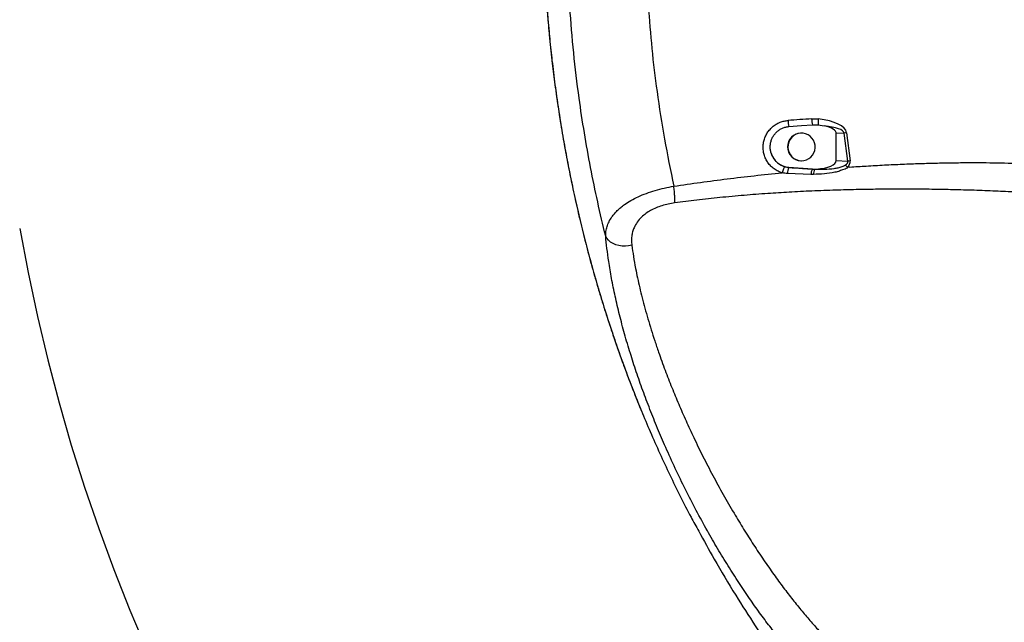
# Model space of a CAD drawing. Extents: x 0 to 16820, y 0 to 11880.
# Tile 8 of 78: x 6464 to 7179, y 5988 to 6425. Entities that reach past the tile are written whole.
import ezdxf

# ---------------------------------------------------------------- set-up
doc = ezdxf.new("R2010")
doc.units = 0
doc.header["$LTSCALE"] = 20
doc.layers.get('0').update_dxf_attribs({"linetype": 'CONTINUOUS'})
doc.styles.add('SLDTEXTSTYLE0', font='TXT', dxfattribs={"width": 0.605})
doc.dimstyles.new('SLDDIMSTYLE1', dxfattribs={"dimtxt": 100, "dimasz": 100, "dimexe": 0, "dimexo": 0.0625, "dimgap": 25, "dimtad": 1, "dimdec": 4, "dimlfac": 20, "dimzin": 12, "dimtxsty": 'SLDTEXTSTYLE0', "dimsah": 1, "dimcen": 0.09, "dimadec": 1, "dimazin": 3, "dimtfac": 1, "dimtofl": 0, "dimtmove": 0, "dimatfit": 3, "dimtolj": 1, "dimtzin": 12})

# ---------------------------------------------------------------- blocks, each defined once
blk = doc.blocks.new('_D_3')
at = {"color": 7, "linetype": 'CONTINUOUS'}
for p, q in [((7831.16, 6507.87), (11819.08, 6507.87)), ((4317.75, 5895.41), (3824.45, 5808.43))]:
    blk.add_line(p, q, dxfattribs=at)
blk.add_arc((7791.16, 6507.87), 3997.91, 190, 0, dxfattribs=at)
for points in [[(11789.08, 6507.87), (11772.83, 6408.07), (11802.82, 6407.69)], [(3853.99, 5813.64), (3857.85, 5712.6), (3887.32, 5718.17)]]:
    blk.add_solid(points, dxfattribs=at)
at = {"color": 7, "linetype": 'CONTINUOUS', "insert": (7986.83, 2641.21), "char_height": 100, "attachment_point": 1, "rotation": 5, "style": 'SLDTEXTSTYLE0'}
blk.add_mtext('170°', dxfattribs=at)

msp = doc.modelspace()

# ---------------------------------------------------------------- linework, layer by layer
at = {"color": 8, "linetype": 'CONTINUOUS'}
for p, q in [((7039.0371953, 6353.3157355), (7043.8846027, 6353.2232589)), ((7062.7034579, 6343.0001831), (7056.980518, 6342.5687796)), ((7065.293697, 6322.5478328), (7062.7034579, 6343.0001831)), ((7064.4223367, 6343.2618624), (7067.0126353, 6322.809512)), ((7019.4466387, 6318.578521), (7022.4637066, 6318.0311418)), ((7056.980518, 6323.1744862), (7065.293697, 6322.5478328)), ((7066.6509544, 6318.2988561), (7065.0406753, 6318.1861139)), ((7038.532642, 6313.0272126), (7021.4979922, 6313.6865592)), ((7040.481237, 6312.9997945), (7038.532642, 6313.0272126)), ((7039.5648156, 6316.7767322), (7041.1873137, 6316.7129851))]:
    msp.add_line(p, q, dxfattribs=at)
at = {"color": 7, "linetype": 'CONTINUOUS'}
for p, q in [((7039.6632825, 6348.9399648), (7043.752638, 6348.8616294)), ((7043.752638, 6348.8616294), (7048.2178007, 6348.1716013)), ((7031.7219173, 6342.9133541), (7031.4090525, 6342.9133541)), ((7056.980518, 6323.1744862), (7056.980518, 6342.5687796)), ((7022.533146, 6318.1379235), (7039.6686469, 6316.9247455)), ((7031.2297617, 6322.9149974), (7031.4090525, 6322.9133582)), ((7031.4090525, 6322.9133582), (7031.7219173, 6322.9133582)), ((7039.6686469, 6316.9247455), (7042.4588596, 6316.8948388))]:
    msp.add_line(p, q, dxfattribs=at)
at = {"color": 7, "linetype": 'CONTINUOUS', "flags": 128}
for points in [[(7022.5284373, 6347.7144784), (7031.7421232, 6348.3733332), (7039.6632825, 6348.9399648)], [(7031.5426265, 6322.9149974), (7033.4147488, 6323.0613268), (7035.2257167, 6323.5637492), (7036.9100844, 6324.4040704), (7038.4068762, 6325.5519516), (7039.6620308, 6326.9658929), (7040.6302487, 6328.5947836), (7041.2765418, 6330.3797639), (7041.5774261, 6332.2563118), (7041.5221726, 6334.1566122), (7041.112629, 6336.0119707), (7040.3637563, 6337.7553469), (7039.3024956, 6339.323709), (7037.9672919, 6340.6603879), (7036.4063655, 6341.7170739), (7034.6761023, 6342.4555606), (7032.8390871, 6342.8491748), (7030.96166, 6342.8836859), (7029.1117107, 6342.5578422), (7027.3561155, 6341.8834156), (7025.7583533, 6340.8847845), (7024.376062, 6339.5980543), (7023.2593094, 6338.0697167), (7022.4483882, 6336.3550103), (7021.9726835, 6334.5159239), (7021.8493019, 6332.6189167), (7022.0827733, 6330.732534), (7022.6645743, 6328.9249933), (7023.5737835, 6327.2615916), (7024.7774397, 6325.802455), (7026.2321507, 6324.6003336), (7027.8852259, 6323.6986643), (7029.6769415, 6323.130036), (7031.5426265, 6322.9149974)]]:
    msp.add_lwpolyline(points, dxfattribs=at)
at = {"color": 8, "linetype": 'CONTINUOUS', "flags": 128}
msp.add_lwpolyline([(6908.3772575, 6261.5741736), (6906.0621535, 6261.0730774), (6903.6882793, 6260.8476675), (6901.3156568, 6260.9036511), (6899.0041887, 6261.2395978), (6896.812347, 6261.8470288), (6894.7955047, 6262.7105958), (6893.0046235, 6263.8084686), (6891.4850031, 6265.1129014), (6890.2750288, 6266.5909177), (6889.4052778, 6268.2051754)], dxfattribs=at)
at = {"color": 7, "linetype": 'CONTINUOUS'}
for centre, radius, start, end in [((7791.1647235, 6507.8716374), 3487, 190, 170), ((7791.1647235, 6507.8716374), 1348, 190, 170), ((7031.5053814, 6332.9125084), 10.0013096, 90.5518601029, 268.4208225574), ((7023.6235177, 6332.7314345), 14.6341885, 194.7999885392, 265.7270167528)]:
    msp.add_arc(centre, radius, start, end, dxfattribs=at)
at = {"color": 8, "linetype": 'CONTINUOUS'}
for centre, radius, start, end in [((7061.1853682, 6354.25203), 22.1679546, 182.4206873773, 193.864592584), ((7063.7877983, 6350.4382603), 20.0970997, 172.0344800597, 184.4995155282), ((7043.7415307, 6353.0354075), 21.8702451, 182.3674194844, 194.0811169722), ((7072.2448016, 6286.1026632), 57.691984, 97.7927469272, 99.5195551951), ((7032.700096, 6313.4761748), 11.2040793, 156.0119931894, 178.9240660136), ((7021.7004268, 6318.6034662), 0.9540185, 323.1366105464, 330.7920503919), ((7038.9589816, 6317.3121503), 0.8085217, 318.5307103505, 331.3699660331), ((7074.8336911, 6265.6573959), 57.6847753, 97.7923141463, 99.5193967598), ((7046.6948143, 6312.797146), 8.165414, 150.8320675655, 178.3854352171), ((7048.7256211, 6313.3558218), 8.2520679, 155.9943388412, 182.4727373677)]:
    msp.add_arc(centre, radius, start, end, dxfattribs=at)
for centre, major_axis, ratio, start_param, end_param in [((5999.9313854, 6270.7589775), (2700.4133156, 190.5514908), 0.0036865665, 1.1755503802, 1.1824201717), ((7030.2381315, 6341.1561413), (34.2142705, 1.7685456), 0.3641953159, 0.027114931, 1.1417841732), ((7031.0192319, 6340.8944615), (31.7072665, 1.9084927), 0.2356538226, 0.02648905, 0.9833671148), ((7033.0709636, 6324.6941506), (32.2715509, -2.7366291), 0.2313926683, 5.9735399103, 6.3612014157), ((7032.2898632, 6324.9558304), (34.7415976, -3.1295536), 0.3580889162, 5.9737089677, 6.3615283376), ((7039.9348691, 6324.1767391), (9.3841452, -0.5505719), 0.7977853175, 4.892877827, 5.0311711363)]:
    msp.add_ellipse(centre, major_axis=major_axis, ratio=ratio, start_param=start_param, end_param=end_param, dxfattribs=at)
at = {"color": 7, "linetype": 'CONTINUOUS'}
for centre, major_axis, start_param, end_param in [((7036.3099967, 6341.2932873), (20.6637135, 1.4683596), 6.2574659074, 7.2143439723), ((7036.3099967, 6324.4499874), (20.6637135, -1.4683596), 5.0401491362, 6.3089047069)]:
    msp.add_ellipse(centre, major_axis=major_axis, ratio=0.3620199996, start_param=start_param, end_param=end_param, dxfattribs=at)
for points, knots in [([(6844.0130626, 6507.8835734), (6844.0095904, 6507.2691984), (6843.9785928, 6501.7844234), (6844.1176631, 6491.2441973), (6844.4669596, 6476.0908456), (6845.0907396, 6460.5306737), (6845.9673728, 6444.761062), (6847.1009112, 6428.9707989), (6848.485345, 6413.2208477), (6850.1214201, 6397.5088916), (6852.0092115, 6381.8329483), (6854.1487211, 6366.1910191), (6856.5411185, 6350.5777562), (6859.1816159, 6335.0233192), (6862.072678, 6319.5390287), (6865.2104557, 6304.122943), (6868.6002696, 6288.7482231), (6872.2423965, 6273.4183684), (6876.1314424, 6258.1607956), (6880.2607903, 6243.0046004), (6884.622337, 6227.9788541), (6889.2115454, 6213.1039622), (6894.0356922, 6198.3388077), (6899.0980333, 6183.6679384), (6904.4129083, 6169.0812909), (6909.788137, 6155.0055569), (6913.5066746, 6145.8640505), (6915.2854358, 6141.4912141)], [0, 0, 0, 0, 0.0048437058, 0.0432417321, 0.0830908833, 0.1243556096, 0.1660531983, 0.2077021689, 0.2493271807, 0.290952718, 0.3325975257, 0.3742836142, 0.4160354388, 0.4578995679, 0.4996107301, 0.5413558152, 0.5832700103, 0.6252976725, 0.6673823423, 0.7094621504, 0.7514659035, 0.7933334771, 0.8350773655, 0.8771309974, 0.919215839, 0.9613569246, 1, 1, 1, 1]), ([(7009.4748412, 6328.9931959), (7009.2974616, 6329.8119671), (7008.9427009, 6331.4495152), (7008.9301281, 6333.9769214), (7009.314598, 6336.4655026), (7010.1063106, 6338.8578285), (7011.289311, 6341.0771534), (7012.8168908, 6343.0672586), (7014.6579666, 6344.7597593), (7016.744915, 6346.119055), (7019.0279766, 6347.0875681), (7020.9876, 6347.568646), (7022.1665761, 6347.6802301), (7022.5284373, 6347.7144784)], [0, 0, 0, 0, 0.0959336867, 0.1918680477, 0.2878373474, 0.3838067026, 0.4797975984, 0.5757860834, 0.671521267, 0.7672543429, 0.8625324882, 0.9578073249, 1, 1, 1, 1]), ([(6915.3278147, 6141.40288), (6917.440511, 6136.328987), (6921.7746362, 6125.9200666), (6928.6741668, 6110.4084052), (6938.4019049, 6089.6298124), (6947.7053798, 6070.7281649), (6955.1430443, 6057.3891079), (6957.0243035, 6054.0151692)], [0, 0, 0, 0, 0.1688516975, 0.3463935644, 0.5239376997, 0.8795863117, 1, 1, 1, 1]), ([(6956.9683348, 6053.9841152), (6960.6796429, 6047.2062931), (6969.2825102, 6031.4952007), (6983.0612697, 6008.5961546), (6998.0941002, 5985.0336235), (7013.2004603, 5962.8046345), (7029.1946698, 5940.6439445), (7046.1024614, 5918.5965954), (7063.9394919, 5896.7051265), (7082.3554553, 5875.4367597), (7101.3111507, 5854.8145684), (7120.7531434, 5834.8411755), (7141.1032452, 5815.2128296), (7157.7462494, 5799.8699179), (7167.8044838, 5791.313917), (7170.5817257, 5788.9514661)], [0, 0, 0, 0, 0.0677259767, 0.1569898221, 0.2341744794, 0.3126857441, 0.3925235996, 0.4736878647, 0.5561785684, 0.6399957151, 0.7202386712, 0.8016608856, 0.8842622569, 0.9680429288, 1, 1, 1, 1])]:
    msp.add_open_spline(points, degree=3, knots=knots, dxfattribs=at)
at = {"color": 8, "linetype": 'CONTINUOUS'}
for points, knots in [([(6844.0301095, 6507.8846273), (6844.064903, 6501.5647896), (6844.1345106, 6488.9213926), (6844.6949814, 6470.079005), (6845.580816, 6451.3678359), (6846.8174711, 6432.7876967), (6848.4017823, 6414.2353018), (6850.3083048, 6395.9872306), (6852.5165343, 6378.0643147), (6855.009672, 6360.4603444), (6857.8197878, 6342.918974), (6860.9086943, 6325.6554548), (6864.2603271, 6308.6866623), (6867.8619775, 6292.0060751), (6871.7526096, 6275.4160904), (6875.9845821, 6258.7113187), (6880.5660351, 6241.9145995), (6885.5106784, 6225.0287473), (6890.7576649, 6208.2731799), (6896.3243837, 6191.6061115), (6902.196196, 6175.0410118), (6908.4172181, 6158.602744), (6912.803301, 6147.3918042), (6915.1973432, 6141.7123986), (6915.3278147, 6141.40288)], [0, 0, 0, 0, 0.04979563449, 0.09962059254, 0.14854884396, 0.19747710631, 0.24651334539, 0.29554959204, 0.34247014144, 0.389390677, 0.43640577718, 0.48342080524, 0.52876926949, 0.57411774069, 0.61955059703, 0.66498357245, 0.71217849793, 0.7593735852, 0.8066622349, 0.85395103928, 0.90168351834, 0.94941586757, 0.99724324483, 1, 1, 1, 1]), ([(6889.4052778, 6268.2051754), (6887.4205282, 6276.457208), (6883.4510274, 6292.9612792), (6878.3300169, 6317.9419715), (6873.8209689, 6343.0711178), (6869.6286877, 6370.8536827), (6865.9051276, 6401.2883052), (6864.1859666, 6423.3628841), (6863.3258616, 6434.4069085)], [0, 0, 0, 0, 0.1512908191, 0.3025817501, 0.4543108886, 0.6060401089, 0.8028998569, 1, 1, 1, 1]), ([(6920.2918087, 6435.7205352), (6921.1036753, 6425.256809), (6922.7284025, 6404.3165452), (6926.6975299, 6371.9427325), (6931.8522465, 6338.5856432), (6936.5317889, 6315.8286747), (6938.8733183, 6304.4416404)], [0, 0, 0, 0, 0.2370823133, 0.4744549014, 0.737029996, 1, 1, 1, 1]), ([(7017.5178324, 6314.1598797), (7017.0529669, 6314.3087716), (7015.5600955, 6314.7869239), (7013.1704705, 6315.9618155), (7010.5173827, 6317.8445484), (7008.229799, 6320.167619), (7006.3560001, 6322.8392074), (7004.9664584, 6325.7993509), (7004.0096949, 6329.2103021), (7003.7122897, 6332.7594752), (7004.0859228, 6336.290972), (7004.9581127, 6339.4559969), (7006.3518529, 6342.4273476), (7008.2082573, 6345.1320072), (7010.49316, 6347.4794219), (7013.127263, 6349.4230216), (7016.0493034, 6350.8767194), (7019.002411, 6351.8114307), (7020.9835468, 6352.0313741), (7021.8899523, 6352.1320021)], [0, 0, 0, 0, 0.0274036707, 0.0880042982, 0.1486047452, 0.2091490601, 0.2696927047, 0.3301477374, 0.3906028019, 0.465939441, 0.5262674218, 0.5865953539, 0.6469251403, 0.7072550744, 0.7676403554, 0.8280262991, 0.8885072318, 0.9489900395, 1, 1, 1, 1]), ([(7009.4748412, 6328.9931959), (7009.9235791, 6327.6671691), (7010.6375, 6325.5575227), (7012.4277327, 6323.0931485), (7014.1559544, 6321.3447858), (7016.1652576, 6319.9312455), (7017.9695056, 6319.0491046), (7019.0959006, 6318.6902588), (7019.4466387, 6318.578521)], [0, 0, 0, 0, 0.2753781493, 0.4381136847, 0.6008485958, 0.7636241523, 0.926397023, 1, 1, 1, 1]), ([(7019.4466387, 6318.578521), (7019.3120631, 6318.4158499), (7019.0429112, 6318.0905066), (7018.532041, 6317.0395849), (7017.9998582, 6315.7007082), (7017.6786672, 6314.6734413), (7017.5180708, 6314.1598052)], [0, 0, 0, 0, 0.2499986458, 0.4999987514, 0.7499980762, 1, 1, 1, 1]), ([(7022.4637066, 6318.0311418), (7025.7433661, 6317.7926213), (7031.4475614, 6317.377771), (7037.143703, 6316.9560025), (7039.5648156, 6316.7767322)], [0, 0, 0, 0, 0.5749556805, 1, 1, 1, 1]), ([(7065.0415097, 6318.1877679), (7065.0415097, 6318.187758), (7065.0415145, 6317.1801519), (7061.9463905, 6316.7299563), (7059.4240247, 6315.2748106), (7054.4974188, 6314.1532237), (7048.29593, 6313.2033223), (7043.0878071, 6313.0676807), (7040.481237, 6312.9997945)], [0, 0, 0, 0, 0.0000011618, 0.1178377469, 0.2510774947, 0.3845467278, 0.6919769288, 1, 1, 1, 1]), ([(7041.1873137, 6316.7129851), (7043.5553914, 6316.6779413), (7048.3056452, 6316.6076451), (7054.0866881, 6317.0233425), (7058.4272782, 6317.8221779), (7061.1975455, 6318.5714282), (7062.8566264, 6319.4230496), (7063.6147534, 6319.8122031)], [0, 0, 0, 0, 0.3136764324, 0.629220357, 0.758947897, 0.8898497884, 1, 1, 1, 1]), ([(7065.0415097, 6318.1877679), (7064.7826329, 6318.4736678), (7064.2648844, 6319.0454618), (7063.8314623, 6319.5566244), (7063.6147534, 6319.8122031)], [0, 0, 0, 0, 0.5000049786, 1, 1, 1, 1]), ([(7066.6509544, 6318.2989306), (7070.6773275, 6318.5653152), (7079.1157836, 6319.123603), (7091.8988445, 6319.8339599), (7104.9235082, 6320.4457133), (7117.7294065, 6320.9232508), (7130.3164878, 6321.2692577), (7142.6847103, 6321.48269), (7158.0930347, 6321.5872688), (7176.371183, 6321.4209061), (7197.3470525, 6320.8189297), (7211.0692062, 6320.0165047), (7217.8116714, 6319.6222282)], [0, 0, 0, 0, 0.0799824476, 0.1676268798, 0.2537891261, 0.3384770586, 0.4216981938, 0.5034608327, 0.583773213, 0.7272754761, 0.8659951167, 1, 1, 1, 1]), ([(6938.8733183, 6304.4416404), (6945.3267791, 6305.3742936), (6958.2649819, 6307.2441209), (6977.7581816, 6309.7555148), (6997.5169579, 6312.0979019), (7010.7909963, 6313.4663824), (7017.5179516, 6314.1598946)], [0, 0, 0, 0, 0.2467759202, 0.4947480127, 0.7439507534, 1, 1, 1, 1]), ([(7021.4979922, 6313.6865592), (7020.1653153, 6313.7588626), (7018.8326183, 6313.831167), (7017.5180907, 6314.1598002), (7017.5180708, 6314.1598052)], [0, 0, 0, 0, 0.9999848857, 1, 1, 1, 1]), ([(6889.4052778, 6268.2051754), (6889.4409206, 6269.345052), (6889.5124857, 6271.6337499), (6890.3297476, 6275.1219754), (6891.7295564, 6278.6384915), (6893.5844936, 6281.7581835), (6895.6633424, 6284.44563), (6897.783259, 6286.7214949), (6900.2494914, 6288.9507165), (6903.4853472, 6291.4359839), (6907.6869712, 6294.1063352), (6913.0188589, 6296.8318763), (6918.9633799, 6299.2827628), (6925.3415373, 6301.3833283), (6932.0592613, 6303.1575516), (6936.583702, 6304.010169), (6938.8733183, 6304.4416404)], [0, 0, 0, 0, 0.0742385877, 0.1490597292, 0.2259348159, 0.3036285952, 0.3558751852, 0.4084423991, 0.4620927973, 0.5161554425, 0.5945251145, 0.6744558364, 0.7543962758, 0.8362276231, 0.9171221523, 1, 1, 1, 1]), ([(6939.4958292, 6292.2784782), (6939.5524582, 6292.9544748), (6939.6675593, 6294.3284682), (6939.5900246, 6297.3113491), (6939.3393232, 6300.7418849), (6939.0269844, 6303.2216386), (6938.8733183, 6304.4416404)], [0, 0, 0, 0, 0.24599662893, 0.49999909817, 0.75400700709, 1, 1, 1, 1]), ([(7213.0198752, 6298.6543423), (7208.9077813, 6298.9211226), (7200.3190994, 6299.4783303), (7186.8962011, 6300.2069416), (7172.3813339, 6300.8766358), (7157.1462726, 6301.4362867), (7142.2841671, 6301.8438919), (7127.6924871, 6302.1176296), (7113.5343154, 6302.2618753), (7099.2770775, 6302.2797484), (7085.2833294, 6302.1724435), (7071.1547353, 6301.941264), (7055.762108, 6301.5391021), (7039.5369359, 6300.9288878), (7023.0413159, 6300.0999271), (7006.6328328, 6299.0691144), (6989.8644553, 6297.7879832), (6972.6535534, 6296.1988), (6955.8207643, 6294.3893922), (6944.8563405, 6292.9716251), (6939.4958292, 6292.2784782)], [0, 0, 0, 0, 0.0451020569, 0.09420194, 0.1473066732, 0.2044232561, 0.2614520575, 0.3104798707, 0.364625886, 0.4168638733, 0.46694567, 0.518146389, 0.5718533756, 0.6357266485, 0.6959732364, 0.7525882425, 0.8154810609, 0.8796600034, 0.9411657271, 1, 1, 1, 1]), ([(6939.4958292, 6292.2784782), (6937.9641065, 6292.0380547), (6934.8591795, 6291.5506967), (6930.3029562, 6290.3397883), (6925.9471554, 6288.7626778), (6922.0049584, 6286.8483278), (6918.4822423, 6284.6028069), (6915.1297917, 6281.8089825), (6912.1545393, 6278.3519818), (6910.0949929, 6274.6572673), (6908.8858603, 6271.189313), (6908.273419, 6268.0298798), (6908.067332, 6264.8088044), (6908.2736897, 6262.6550901), (6908.3772575, 6261.5741736)], [0, 0, 0, 0, 0.0784360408, 0.1589962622, 0.2353958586, 0.3140387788, 0.389610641, 0.4671150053, 0.5715380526, 0.6794433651, 0.7576993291, 0.8367806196, 0.9180826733, 1, 1, 1, 1]), ([(7067.9222022, 5932.0994115), (7066.6740168, 5932.2970464), (7064.173403, 5932.692988), (7059.719747, 5934.5776869), (7054.7780244, 5937.4132056), (7049.3096729, 5941.3099315), (7043.3320481, 5946.2842025), (7036.9032978, 5952.2893573), (7030.1039152, 5959.2558051), (7023.0810522, 5967.0447419), (7015.9001095, 5975.5897136), (7008.6356549, 5984.772239), (7001.2708486, 5994.6111224), (6993.7258051, 6005.2366803), (6986.0525511, 6016.6378005), (6978.3026457, 6028.7672144), (6970.6787944, 6041.3200096), (6962.9304454, 6054.7441732), (6955.1315919, 6069.0328226), (6947.3539094, 6084.1416179), (6939.9402783, 6099.427758), (6933.1733169, 6114.2787357), (6927.0402974, 6128.6266371), (6921.4960816, 6142.4328625), (6916.3348163, 6156.160135), (6911.5806963, 6169.7315005), (6907.1347252, 6183.4527379), (6903.0533325, 6197.2659224), (6899.3771215, 6211.1028236), (6896.2181929, 6224.5438245), (6893.5872525, 6237.5029182), (6891.6510154, 6249.0467453), (6890.2572407, 6259.294286), (6889.6892647, 6265.2348869), (6889.4052778, 6268.2051754)], [0, 0, 0, 0, 0.0300825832, 0.0602674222, 0.0904416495, 0.1205099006, 0.1507040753, 0.1810149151, 0.2113275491, 0.2415234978, 0.2706695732, 0.2999093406, 0.3291579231, 0.3583158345, 0.3891945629, 0.4201610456, 0.4511374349, 0.4820295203, 0.5167347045, 0.5515379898, 0.5863502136, 0.6210675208, 0.6522650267, 0.6835521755, 0.7148727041, 0.7461656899, 0.7773683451, 0.8111030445, 0.8449476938, 0.8788287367, 0.9126715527, 0.9464048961, 0.9732025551, 1, 1, 1, 1]), ([(6908.3772575, 6261.5741736), (6908.755778, 6258.8671195), (6909.5138616, 6253.4455553), (6910.9416796, 6245.4638429), (6912.4798322, 6237.8647284), (6914.0844282, 6230.7064618), (6915.8836619, 6223.3485586), (6917.8783675, 6215.8032855), (6920.0689995, 6208.0784435), (6922.4536771, 6200.1913209), (6925.0319411, 6192.1522484), (6928.3470478, 6182.36676), (6932.43565, 6171.0655818), (6937.3457624, 6158.4343579), (6942.4108891, 6146.1951148), (6947.7208857, 6134.0774577), (6953.5910092, 6121.3888946), (6960.0674096, 6108.141051), (6967.20421, 6094.34213), (6974.7329703, 6080.5652719), (6982.2493099, 6067.5385216), (6989.6377161, 6055.3589784), (6996.8313357, 6044.0367154), (7004.1843633, 6032.9933463), (7011.4305329, 6022.6211125), (7018.5033675, 6012.9686342), (7025.3376949, 6004.0767666), (7032.093101, 5995.7236553), (7038.7183802, 5987.9726814), (7045.146091, 5980.9037632), (7051.3084331, 5974.5933178), (7057.131938, 5969.1166053), (7062.4895641, 5964.5895139), (7067.3426059, 5961.0198334), (7071.6538877, 5958.4219398), (7075.4960384, 5956.6882573), (7077.6027128, 5956.3151813), (7078.6596214, 5956.1280108)], [0, 0, 0, 0, 0.0269988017, 0.0540719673, 0.0751993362, 0.0963777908, 0.1175909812, 0.1388786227, 0.1602011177, 0.1815986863, 0.2030316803, 0.2245168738, 0.2587552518, 0.2906674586, 0.3210073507, 0.3512840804, 0.3816703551, 0.4159993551, 0.4505010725, 0.4855670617, 0.5208395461, 0.5513028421, 0.5819212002, 0.6127940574, 0.6440260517, 0.6727086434, 0.7015640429, 0.7306067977, 0.7598517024, 0.7894545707, 0.8192898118, 0.8494075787, 0.8798564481, 0.9095383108, 0.9394429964, 0.9696188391, 1, 1, 1, 1])]:
    msp.add_open_spline(points, degree=3, knots=knots, dxfattribs=at)

# ---------------------------------------------------------------- dimensions: what is measured, and where the dimension line sits
at = {"color": 7, "linetype": 'CONTINUOUS'}
dim = msp.add_angular_dim_2l(base=(8139.6056329, 2525.1738183), line1=((4357.1400888, 5902.3604418), (6463.6438724, 6273.7938939)), line2=((6833.3630896, 6507.8716374), (7791.1647235, 6507.8716374)), dimstyle='SLDDIMSTYLE1', dxfattribs=at)
dim.commit()
dim.dimension.update_dxf_attribs({"geometry": '_D_3', "text_midpoint": (8139.6056329, 2525.1738183), "dimtype": 162})

doc.saveas('drawing.dxf')
